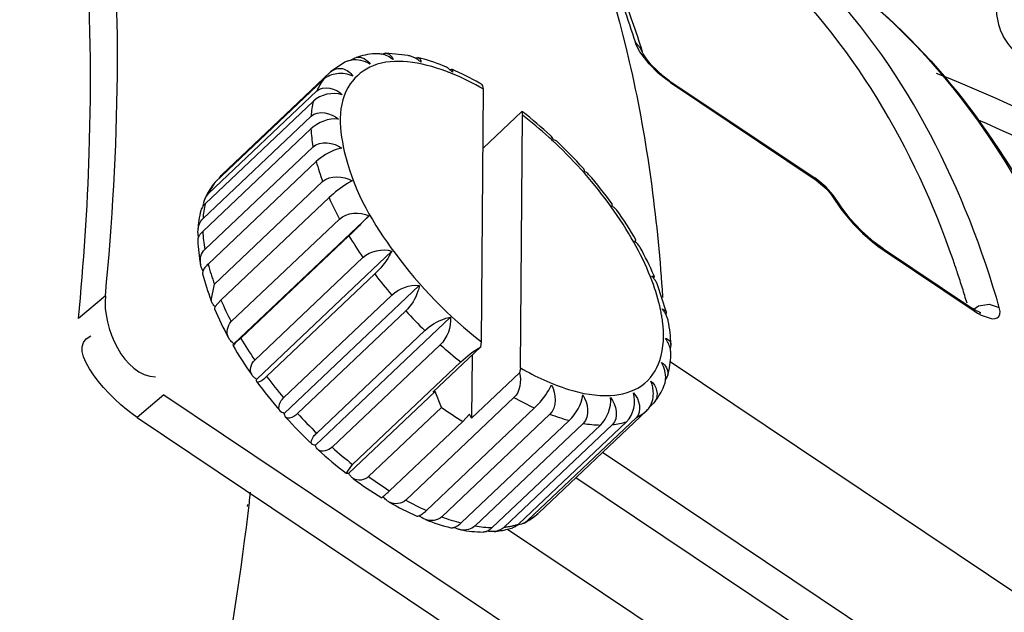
# Paper-space layout 'Sheet' of a CAD drawing. Header units: inches. Extents: x 0.2 to 10.8, y 0.2 to 8.3.
# Tile 133 of 256: x 5.666 to 5.7595, y 2.255 to 2.3113. Entities that reach past the tile are written whole.
import ezdxf

# ---------------------------------------------------------------- set-up
doc = ezdxf.new("R2010")
doc.units = ezdxf.units.IN
doc.header["$MEASUREMENT"] = 0
doc.layers.get('0').update_dxf_attribs({"lineweight": 5})

psp = doc.layouts.new('Sheet')

# ---------------------------------------------------------------- linework, layer by layer
at = {"color": 0, "linetype": 'ByBlock', "lineweight": -3}
for p, q in [((5.724560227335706, 2.308894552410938), (5.724479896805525, 2.309110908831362)), ((5.72497570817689, 2.308600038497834), (5.724480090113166, 2.309111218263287)), ((5.702898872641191, 2.307892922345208), (5.700773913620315, 2.308102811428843)), ((5.724903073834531, 2.308252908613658), (5.724560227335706, 2.308894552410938)), ((5.725778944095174, 2.307109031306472), (5.724903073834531, 2.308252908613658)), ((5.725134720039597, 2.308252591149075), (5.72497570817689, 2.308600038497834)), ((5.725193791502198, 2.308118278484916), (5.725134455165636, 2.308252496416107)), ((5.696878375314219, 2.307253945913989), (5.695534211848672, 2.306331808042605)), ((5.703531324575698, 2.30767789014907), (5.703817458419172, 2.307694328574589)), ((5.685227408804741, 2.296556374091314), (5.695498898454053, 2.306299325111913)), ((5.70683431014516, 2.306561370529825), (5.707047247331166, 2.306588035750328)), ((5.726657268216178, 2.306225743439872), (5.725778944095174, 2.307109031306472)), ((5.727213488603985, 2.305754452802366), (5.726657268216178, 2.306225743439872)), ((5.684594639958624, 2.295870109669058), (5.694866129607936, 2.305613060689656)), ((5.727812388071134, 2.305316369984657), (5.727213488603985, 2.305754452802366)), ((5.727670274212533, 2.305526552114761), (5.727812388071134, 2.305316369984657)), ((5.727670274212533, 2.305526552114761), (5.741502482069, 2.296257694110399)), ((5.727812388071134, 2.305316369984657), (5.741644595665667, 2.296047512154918)), ((5.683965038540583, 2.29478622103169), (5.694236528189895, 2.304529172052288)), ((5.709876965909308, 2.280690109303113), (5.710074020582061, 2.304689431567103)), ((5.710074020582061, 2.304689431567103), (5.710004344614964, 2.305024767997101)), ((5.683636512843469, 2.293817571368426), (5.693908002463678, 2.303560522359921)), ((5.713684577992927, 2.302558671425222), (5.710028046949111, 2.299090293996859)), ((5.713684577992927, 2.302558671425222), (5.713754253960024, 2.302223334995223)), ((5.713755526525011, 2.302540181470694), (5.713684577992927, 2.302558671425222)), ((5.683414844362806, 2.292391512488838), (5.693686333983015, 2.302134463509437)), ((5.713557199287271, 2.278224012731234), (5.713754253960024, 2.302223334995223)), ((5.683404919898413, 2.291182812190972), (5.693676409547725, 2.300925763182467)), ((5.683600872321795, 2.289476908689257), (5.693872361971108, 2.299219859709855)), ((5.683909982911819, 2.288080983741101), (5.694181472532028, 2.297823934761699)), ((5.684514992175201, 2.286169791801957), (5.694786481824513, 2.295912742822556)), ((5.741503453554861, 2.296257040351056), (5.741644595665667, 2.296047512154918)), ((5.741644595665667, 2.296047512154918), (5.742640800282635, 2.295193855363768)), ((5.684594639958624, 2.295870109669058), (5.684428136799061, 2.29568454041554)), ((5.742640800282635, 2.295193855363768), (5.743062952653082, 2.294688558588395)), ((5.685129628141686, 2.284647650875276), (5.695401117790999, 2.294390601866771)), ((5.743062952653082, 2.294688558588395), (5.743246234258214, 2.294414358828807)), ((5.743246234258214, 2.294414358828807), (5.743972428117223, 2.293340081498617)), ((5.743699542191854, 2.294004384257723), (5.743246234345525, 2.294414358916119)), ((5.743972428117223, 2.293340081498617), (5.744361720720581, 2.292838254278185)), ((5.68611725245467, 2.282614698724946), (5.696388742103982, 2.292357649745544)), ((5.699189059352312, 2.292670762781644), (5.686369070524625, 2.28051045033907)), ((5.744361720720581, 2.292838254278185), (5.745166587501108, 2.291907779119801)), ((5.745166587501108, 2.291907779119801), (5.745590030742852, 2.291464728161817)), ((5.687010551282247, 2.281032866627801), (5.69728204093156, 2.2907758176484)), ((5.747510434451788, 2.289778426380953), (5.748088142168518, 2.289368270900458)), ((5.747941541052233, 2.289594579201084), (5.748088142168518, 2.289368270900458)), ((5.747941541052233, 2.289594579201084), (5.756494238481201, 2.283863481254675)), ((5.748088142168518, 2.289368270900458), (5.756640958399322, 2.28363709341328)), ((5.688337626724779, 2.278967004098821), (5.698609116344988, 2.288709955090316)), ((5.701344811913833, 2.289314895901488), (5.688524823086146, 2.277154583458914)), ((5.683422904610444, 2.287435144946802), (5.683393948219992, 2.287164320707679)), ((5.689470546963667, 2.277394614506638), (5.69974203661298, 2.287137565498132)), ((5.726274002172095, 2.286910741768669), (5.72621077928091, 2.28671699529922)), ((5.684196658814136, 2.284622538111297), (5.684514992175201, 2.286169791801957)), ((5.703957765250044, 2.286052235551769), (5.691137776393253, 2.273891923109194)), ((5.727401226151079, 2.283572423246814), (5.726594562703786, 2.286112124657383)), ((5.674156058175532, 2.285063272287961), (5.671606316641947, 2.28291632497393)), ((5.691079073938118, 2.275386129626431), (5.701350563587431, 2.285129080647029)), ((5.685129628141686, 2.284647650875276), (5.684596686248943, 2.284053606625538)), ((5.727009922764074, 2.283817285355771), (5.727387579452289, 2.283613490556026)), ((5.756749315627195, 2.283702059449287), (5.756490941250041, 2.283865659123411)), ((5.756494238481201, 2.283863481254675), (5.756640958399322, 2.28363709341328)), ((5.756608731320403, 2.283791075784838), (5.757051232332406, 2.284111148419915)), ((5.757051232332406, 2.284111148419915), (5.758082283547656, 2.284274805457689)), ((5.758082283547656, 2.284274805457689), (5.759028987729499, 2.283954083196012)), ((5.692402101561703, 2.273891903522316), (5.702673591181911, 2.283634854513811)), ((5.706913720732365, 2.283025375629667), (5.694093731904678, 2.270865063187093)), ((5.756640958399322, 2.28363709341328), (5.756975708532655, 2.283424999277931)), ((5.756975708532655, 2.283424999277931), (5.757321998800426, 2.283233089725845)), ((5.757321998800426, 2.283233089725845), (5.75835593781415, 2.282889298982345)), ((5.6942217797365, 2.272028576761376), (5.704493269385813, 2.281771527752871)), ((5.695677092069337, 2.270677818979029), (5.705948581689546, 2.280420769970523)), ((5.709800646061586, 2.280216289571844), (5.705251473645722, 2.275901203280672)), ((5.709800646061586, 2.280216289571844), (5.709876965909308, 2.280690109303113)), ((5.708981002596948, 2.27943882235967), (5.708931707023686, 2.273435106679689)), ((5.697628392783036, 2.269041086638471), (5.707899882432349, 2.278784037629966)), ((5.713557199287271, 2.278224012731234), (5.713480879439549, 2.277750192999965)), ((5.727774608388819, 2.278816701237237), (5.761077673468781, 2.256500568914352)), ((5.713480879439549, 2.277750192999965), (5.708931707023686, 2.273435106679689)), ((5.679724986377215, 2.275645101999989), (5.67717586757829, 2.273498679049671)), ((5.679724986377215, 2.275645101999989), (5.759463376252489, 2.222213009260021)), ((5.705471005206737, 2.275991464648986), (5.697263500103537, 2.268206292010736)), ((5.702676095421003, 2.26565865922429), (5.712947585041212, 2.275401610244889)), ((5.705471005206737, 2.275991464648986), (5.705251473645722, 2.275901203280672)), ((5.706085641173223, 2.274469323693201), (5.705471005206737, 2.275991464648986)), ((5.699152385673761, 2.267892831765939), (5.706085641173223, 2.274469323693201)), ((5.704632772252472, 2.264676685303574), (5.714904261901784, 2.274419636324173)), ((5.725836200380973, 2.274522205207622), (5.726197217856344, 2.274864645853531)), ((5.726363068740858, 2.275049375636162), (5.726197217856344, 2.274864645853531)), ((5.67717586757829, 2.273498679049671), (5.756914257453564, 2.220066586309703)), ((5.706094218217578, 2.264072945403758), (5.71636570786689, 2.273815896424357)), ((5.708716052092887, 2.273816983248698), (5.70808328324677, 2.273130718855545)), ((5.708931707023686, 2.273435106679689), (5.708716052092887, 2.273816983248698)), ((5.714282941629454, 2.263741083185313), (5.724554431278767, 2.273484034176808)), ((5.715292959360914, 2.26443543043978), (5.725564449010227, 2.274178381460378)), ((5.701150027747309, 2.266554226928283), (5.70808328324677, 2.273130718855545)), ((5.707924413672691, 2.263490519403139), (5.718195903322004, 2.273233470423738)), ((5.709257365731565, 2.263204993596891), (5.719528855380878, 2.272947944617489)), ((5.710881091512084, 2.263047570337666), (5.721152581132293, 2.272790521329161)), ((5.712027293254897, 2.263092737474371), (5.722298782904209, 2.272835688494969)), ((5.713373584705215, 2.263367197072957), (5.723645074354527, 2.273110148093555)), ((5.721371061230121, 2.270200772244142), (5.750338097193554, 2.250790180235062)), ((5.697033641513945, 2.26819237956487), (5.697628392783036, 2.269041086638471)), ((5.718837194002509, 2.267797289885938), (5.747771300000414, 2.248408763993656)), ((5.700395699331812, 2.265885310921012), (5.700546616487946, 2.266000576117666)), ((5.687651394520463, 2.26506469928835), (5.687681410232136, 2.265245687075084)), ((5.687806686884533, 2.265194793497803), (5.687827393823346, 2.265368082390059)), ((5.712335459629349, 2.262914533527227), (5.749587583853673, 2.237952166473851))]:
    psp.add_line(p, q, dxfattribs=at)
for points in [[(5.727668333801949, 2.305527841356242), (5.727131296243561, 2.305925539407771), (5.726533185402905, 2.306452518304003), (5.72598740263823, 2.307019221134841), (5.725533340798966, 2.307580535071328), (5.725228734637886, 2.308051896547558), (5.725193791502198, 2.308118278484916)], [(5.743699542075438, 2.294004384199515), (5.743265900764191, 2.294624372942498), (5.742588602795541, 2.2953713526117), (5.741808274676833, 2.296040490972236), (5.741503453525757, 2.296257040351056)], [(5.747938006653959, 2.289596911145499), (5.747149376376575, 2.290175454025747), (5.74595675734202, 2.291230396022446), (5.744880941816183, 2.292385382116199), (5.744006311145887, 2.293528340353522), (5.743702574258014, 2.293999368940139)], [(5.745590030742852, 2.291464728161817), (5.746035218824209, 2.291028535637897), (5.746501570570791, 2.290601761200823), (5.74698749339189, 2.290188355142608), (5.747510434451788, 2.289778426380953)], [(5.75835593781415, 2.282889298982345), (5.758628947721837, 2.282897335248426), (5.758842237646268, 2.282972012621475), (5.758992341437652, 2.283109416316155), (5.759079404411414, 2.28331079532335), (5.759097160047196, 2.283586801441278), (5.759028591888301, 2.283954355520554)], [(5.757163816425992, 2.283444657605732), (5.757283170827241, 2.283442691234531), (5.75721009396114, 2.283471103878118), (5.756749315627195, 2.283702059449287)]]:
    psp.add_lwpolyline(points, dxfattribs=at)
for centre, radius, start, end in [((5.682709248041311, 2.131323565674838), 0.1884980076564, 56.26586192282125, 68.07813180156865), ((5.688116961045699, 2.269264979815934), 0.04200686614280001, 47.61617520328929, 52.38571602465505), ((5.689486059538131, 2.270585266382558), 0.03987370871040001, 47.80255861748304, 52.50974630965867), ((5.683612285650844, 2.133023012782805), 0.1840230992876, 56.3696250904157, 66.5330067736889), ((5.688217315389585, 2.269145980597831), 0.04179218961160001, 47.17834532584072, 47.83932891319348), ((5.688014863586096, 2.268927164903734), 0.04209029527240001, 46.75951885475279, 47.17867217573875), ((5.686255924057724, 2.267212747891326), 0.04477744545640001, 42.02409116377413, 46.61500107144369), ((5.687425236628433, 2.268202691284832), 0.04324555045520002, 36.35299639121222, 41.04100916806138), ((5.723557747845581, 2.306812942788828), 0.03077515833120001, 203.8064517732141, 208.0152490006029), ((5.691816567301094, 2.271329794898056), 0.03785385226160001, 30.19511531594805, 35.27050144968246), ((5.731135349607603, 2.311063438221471), 0.03946687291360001, 210.9334261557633, 214.498591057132), ((5.735993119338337, 2.314521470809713), 0.04543147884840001, 217.0672357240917, 220.3128562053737), ((5.701548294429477, 2.27645652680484), 0.02684341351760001, 22.91784127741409, 23.15678746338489), ((5.713286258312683, 2.297069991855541), 0.0307751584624, 203.8064517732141, 208.0152490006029), ((5.737274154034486, 2.315604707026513), 0.04710913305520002, 222.7369795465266, 225.9050197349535), ((5.714374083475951, 2.281038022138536), 0.012786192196, 7.246581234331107, 7.877134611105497), ((5.720863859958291, 2.301320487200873), 0.03946687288, 210.9334261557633, 214.498591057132), ((5.718976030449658, 2.299405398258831), 0.03785470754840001, 210.1950641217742, 215.270441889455), ((5.73522025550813, 2.313336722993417), 0.04404873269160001, 228.35377456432, 231.6670221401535), ((5.725721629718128, 2.304778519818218), 0.04543147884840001, 217.0672357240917, 220.3128562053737), ((5.723367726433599, 2.302532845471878), 0.04324690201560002, 216.3529886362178, 221.0408129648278), ((5.726460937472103, 2.299887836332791), 0.02796758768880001, 241.1067624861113, 245.5929335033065), ((5.727708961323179, 2.304578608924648), 0.03706935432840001, 234.3155594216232, 238.0329588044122), ((5.724534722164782, 2.303521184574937), 0.04477600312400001, 222.0243538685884, 226.6153985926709), ((5.727002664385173, 2.305861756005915), 0.04710913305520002, 222.7369795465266, 225.9050197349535), ((5.724948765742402, 2.303593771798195), 0.04404873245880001, 228.35377456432, 231.6670221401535), ((5.722669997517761, 2.301463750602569), 0.04199910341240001, 227.6155741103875, 232.3860266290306), ((5.720775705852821, 2.298002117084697), 0.0370693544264, 234.3155594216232, 238.0329588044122), ((5.718891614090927, 2.296403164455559), 0.03568262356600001, 233.5251680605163, 238.7823287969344), ((5.402786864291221, 2.29934240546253), 0.2870581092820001, 353.2029138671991, 353.4125413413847), ((5.398788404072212, 2.299820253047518), 0.2910850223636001, 352.9563276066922, 353.1683142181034), ((5.716189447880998, 2.290144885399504), 0.0279675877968, 241.1067624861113, 245.5929335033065), ((5.39529965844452, 2.300251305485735), 0.2946002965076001, 352.7459506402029, 352.9563296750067), ((5.712104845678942, 2.268009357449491), 0.004789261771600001, 310.1019409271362, 311.1521242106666)]:
    psp.add_arc(centre, radius, start, end, dxfattribs=at)
for points, knots in [([(5.696385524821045, 2.351881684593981), (5.69977017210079, 2.3496136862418), (5.713406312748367, 2.338041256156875), (5.720843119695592, 2.320604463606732), (5.723901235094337, 2.307305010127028)], [0, 0, 0, 0, 0.2299145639, 1, 1, 1, 1]), ([(5.671606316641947, 2.28291632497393), (5.672109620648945, 2.288132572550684), (5.67336785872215, 2.306960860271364), (5.672294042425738, 2.32610720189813), (5.669235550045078, 2.339408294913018)], [0, 0, 0, 0, 0.2774399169, 1, 1, 1, 1]), ([(5.720818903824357, 2.319337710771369), (5.721650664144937, 2.317574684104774), (5.72321242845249, 2.313923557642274), (5.724525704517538, 2.310176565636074), (5.725134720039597, 2.308252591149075)], [0, 0, 0, 0, 0.4913443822, 1, 1, 1, 1]), ([(5.722064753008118, 2.315833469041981), (5.722506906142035, 2.31474230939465), (5.723355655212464, 2.312516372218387), (5.724116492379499, 2.3102589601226), (5.724479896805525, 2.309110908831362)], [0, 0, 0, 0, 0.4943618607, 1, 1, 1, 1]), ([(5.742474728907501, 2.316182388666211), (5.7507391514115, 2.310644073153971), (5.786033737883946, 2.265663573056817), (5.773053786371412, 2.203128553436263), (5.761764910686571, 2.160061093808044)], [0, 0, 0, 0, 0.1826395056, 1, 1, 1, 1]), ([(5.742474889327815, 2.316182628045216), (5.750920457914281, 2.310523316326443), (5.786501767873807, 2.265541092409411), (5.773915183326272, 2.202779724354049), (5.762731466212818, 2.159727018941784)], [0, 0, 0, 0, 0.1860341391, 1, 1, 1, 1]), ([(5.759431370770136, 2.315221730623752), (5.758636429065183, 2.313760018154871), (5.758399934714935, 2.309804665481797), (5.761292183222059, 2.307331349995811), (5.762861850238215, 2.306604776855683)], [0, 0, 0, 0, 0.4903081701, 1, 1, 1, 1]), ([(5.700391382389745, 2.308016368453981), (5.700283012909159, 2.308036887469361), (5.700063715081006, 2.308061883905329), (5.699843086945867, 2.308055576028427), (5.69973409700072, 2.308044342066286)], [0, 0, 0, 0, 0.5016546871, 1, 1, 1, 1]), ([(5.700391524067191, 2.308016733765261), (5.700454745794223, 2.308044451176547), (5.700579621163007, 2.308087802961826), (5.700711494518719, 2.308103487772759), (5.700773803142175, 2.308102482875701)], [0, 0, 0, 0, 0.5255582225, 1, 1, 1, 1]), ([(5.700773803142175, 2.308102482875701), (5.700930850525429, 2.308099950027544), (5.701265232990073, 2.307963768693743), (5.701436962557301, 2.30766198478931), (5.701494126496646, 2.307499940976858)], [0, 0, 0, 0, 0.4775565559, 1, 1, 1, 1]), ([(5.675297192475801, 2.306005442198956), (5.675299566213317, 2.306281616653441), (5.675303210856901, 2.306832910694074), (5.675304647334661, 2.307384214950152), (5.675304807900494, 2.30765933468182)], [0, 0, 0, 0, 0.5009657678, 1, 1, 1, 1]), ([(5.702837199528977, 2.307279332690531), (5.70174838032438, 2.307380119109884), (5.699629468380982, 2.307298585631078), (5.695999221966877, 2.304399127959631), (5.696725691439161, 2.296716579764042), (5.701559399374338, 2.288542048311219), (5.706763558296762, 2.283074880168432), (5.709876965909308, 2.280690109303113)], [0, 0, 0, 0, 0.0935966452, 0.1729439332, 0.3687329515, 0.6643116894, 1, 1, 1, 1]), ([(5.697524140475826, 2.307441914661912), (5.697411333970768, 2.307424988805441), (5.697191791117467, 2.307376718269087), (5.696981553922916, 2.307296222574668), (5.696882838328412, 2.307247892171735)], [0, 0, 0, 0, 0.5092808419, 1, 1, 1, 1]), ([(5.697519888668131, 2.307456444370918), (5.697587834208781, 2.307511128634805), (5.697728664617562, 2.307606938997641), (5.697884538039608, 2.307676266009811), (5.697962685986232, 2.307701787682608)], [0, 0, 0, 0, 0.5147794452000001, 1, 1, 1, 1]), ([(5.703530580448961, 2.307676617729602), (5.703431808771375, 2.307727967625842), (5.703226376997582, 2.307816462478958), (5.703008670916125, 2.307868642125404), (5.702898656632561, 2.307885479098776)], [0, 0, 0, 0, 0.5000607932, 1, 1, 1, 1]), ([(5.704131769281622, 2.307244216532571), (5.704041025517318, 2.307328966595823), (5.70385043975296, 2.307487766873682), (5.703639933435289, 2.30761976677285), (5.703530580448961, 2.307676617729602)], [0, 0, 0, 0, 0.5018533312, 1, 1, 1, 1]), ([(5.703817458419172, 2.307694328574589), (5.703902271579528, 2.307672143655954), (5.704070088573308, 2.307543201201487), (5.70411952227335, 2.307347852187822), (5.704131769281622, 2.307244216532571)], [0, 0, 0, 0, 0.456541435, 1, 1, 1, 1]), ([(5.69553423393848, 2.306331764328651), (5.695827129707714, 2.306591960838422), (5.696743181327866, 2.306853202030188), (5.697429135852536, 2.306260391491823), (5.697666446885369, 2.305926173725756)], [0, 0, 0, 0, 0.4886975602, 1, 1, 1, 1]), ([(5.706835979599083, 2.306564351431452), (5.706746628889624, 2.306640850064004), (5.706558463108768, 2.306779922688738), (5.706348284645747, 2.306884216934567), (5.706240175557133, 2.306924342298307)], [0, 0, 0, 0, 0.5049572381, 1, 1, 1, 1]), ([(5.707033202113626, 2.306183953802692), (5.706944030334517, 2.306220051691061), (5.706766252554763, 2.306290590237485), (5.706587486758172, 2.306358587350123), (5.70649839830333, 2.306391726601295)], [0, 0, 0, 0, 0.5030031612, 1, 1, 1, 1]), ([(5.707104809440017, 2.306298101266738), (5.707062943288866, 2.306345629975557), (5.706976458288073, 2.306437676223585), (5.706883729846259, 2.306523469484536), (5.706835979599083, 2.306564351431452)], [0, 0, 0, 0, 0.5018941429, 1, 1, 1, 1]), ([(5.707047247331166, 2.306588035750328), (5.707084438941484, 2.306571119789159), (5.707141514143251, 2.306463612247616), (5.707118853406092, 2.306359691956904), (5.707104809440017, 2.306298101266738)], [0, 0, 0, 0, 0.3927530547, 1, 1, 1, 1]), ([(5.710004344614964, 2.305024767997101), (5.709954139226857, 2.305071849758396), (5.709849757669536, 2.30516012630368), (5.70973582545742, 2.305235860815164), (5.709677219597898, 2.305269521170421)], [0, 0, 0, 0, 0.5045571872, 1, 1, 1, 1]), ([(5.716698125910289, 2.299869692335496), (5.716668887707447, 2.299952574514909), (5.716599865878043, 2.300107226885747), (5.716494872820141, 2.300242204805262), (5.71643543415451, 2.300296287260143)], [0, 0, 0, 0, 0.5223695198, 1, 1, 1, 1]), ([(5.717011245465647, 2.299753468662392), (5.71697406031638, 2.299788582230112), (5.716871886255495, 2.299844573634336), (5.716759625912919, 2.299864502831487), (5.716698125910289, 2.299869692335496)], [0, 0, 0, 0, 0.4531525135, 1, 1, 1, 1]), ([(5.69660192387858, 2.299077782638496), (5.696420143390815, 2.299052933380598), (5.695531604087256, 2.298820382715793), (5.694712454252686, 2.298327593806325), (5.694181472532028, 2.297823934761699)], [0, 0, 0, 0, 0.2004430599, 1, 1, 1, 1]), ([(5.719654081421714, 2.296842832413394), (5.71964609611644, 2.296910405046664), (5.719621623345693, 2.297034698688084), (5.7195605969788, 2.297149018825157), (5.71952161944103, 2.297191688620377)], [0, 0, 0, 0, 0.5407295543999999, 1, 1, 1, 1]), ([(5.72003892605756, 2.29659550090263), (5.719990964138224, 2.296651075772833), (5.719870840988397, 2.296751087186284), (5.719730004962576, 2.296816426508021), (5.719654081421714, 2.296842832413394)], [0, 0, 0, 0, 0.4773227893, 1, 1, 1, 1]), ([(5.684956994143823, 2.296211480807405), (5.684995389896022, 2.296275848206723), (5.685077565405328, 2.296397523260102), (5.685175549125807, 2.296507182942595), (5.685227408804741, 2.296556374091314)], [0, 0, 0, 0, 0.5118511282, 1, 1, 1, 1]), ([(5.697584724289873, 2.295973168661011), (5.697430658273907, 2.295898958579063), (5.696647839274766, 2.295451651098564), (5.695930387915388, 2.294892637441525), (5.695401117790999, 2.294390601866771)], [0, 0, 0, 0, 0.1899015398, 1, 1, 1, 1]), ([(5.684451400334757, 2.295670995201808), (5.684357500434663, 2.29553347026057), (5.684181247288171, 2.295245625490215), (5.684033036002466, 2.294942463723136), (5.683965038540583, 2.29478622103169)], [0, 0, 0, 0, 0.4942513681, 1, 1, 1, 1]), ([(5.684594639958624, 2.295870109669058), (5.684569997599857, 2.295837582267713), (5.684521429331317, 2.295771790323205), (5.684474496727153, 2.295704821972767), (5.684451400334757, 2.295670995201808)], [0, 0, 0, 0, 0.4990715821, 1, 1, 1, 1]), ([(5.683491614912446, 2.293857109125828), (5.683505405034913, 2.293923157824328), (5.683538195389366, 2.294052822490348), (5.683582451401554, 2.294179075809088), (5.683607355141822, 2.294240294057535)], [0, 0, 0, 0, 0.5051777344, 1, 1, 1, 1]), ([(5.683607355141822, 2.294240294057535), (5.683649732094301, 2.294344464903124), (5.683749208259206, 2.294540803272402), (5.683887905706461, 2.294713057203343), (5.683965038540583, 2.29478622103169)], [0, 0, 0, 0, 0.514050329, 1, 1, 1, 1]), ([(5.683444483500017, 2.293602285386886), (5.683394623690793, 2.293535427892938), (5.683308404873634, 2.293398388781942), (5.683248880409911, 2.293247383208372), (5.683228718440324, 2.293172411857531)], [0, 0, 0, 0, 0.5179059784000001, 1, 1, 1, 1]), ([(5.683636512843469, 2.293817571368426), (5.68360101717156, 2.293783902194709), (5.683533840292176, 2.29371479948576), (5.683472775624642, 2.293640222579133), (5.683444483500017, 2.293602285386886)], [0, 0, 0, 0, 0.5083051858, 1, 1, 1, 1]), ([(5.683452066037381, 2.293600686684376), (5.683455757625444, 2.293637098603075), (5.683464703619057, 2.293709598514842), (5.683476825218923, 2.293781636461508), (5.683483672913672, 2.29381741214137)], [0, 0, 0, 0, 0.5011875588, 1, 1, 1, 1]), ([(5.722267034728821, 2.293580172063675), (5.722278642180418, 2.293631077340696), (5.722294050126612, 2.293717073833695), (5.722278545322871, 2.293810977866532), (5.722256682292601, 2.293839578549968)], [0, 0, 0, 0, 0.5918923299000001, 1, 1, 1, 1]), ([(5.722717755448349, 2.293186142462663), (5.722661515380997, 2.293266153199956), (5.722523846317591, 2.29341543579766), (5.72235713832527, 2.293530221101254), (5.722267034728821, 2.293580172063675)], [0, 0, 0, 0, 0.4869935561, 1, 1, 1, 1]), ([(5.699189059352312, 2.292670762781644), (5.699073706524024, 2.29254845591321), (5.69845017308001, 2.291904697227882), (5.697810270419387, 2.291276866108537), (5.69728204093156, 2.2907758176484)], [0, 0, 0, 0, 0.1875980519, 1, 1, 1, 1]), ([(5.683007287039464, 2.290645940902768), (5.682982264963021, 2.290753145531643), (5.682948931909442, 2.290971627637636), (5.682948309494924, 2.291192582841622), (5.682956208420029, 2.291302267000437)], [0, 0, 0, 0, 0.5002677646, 1, 1, 1, 1]), ([(5.683007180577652, 2.290645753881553), (5.68298170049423, 2.29058784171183), (5.682942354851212, 2.290473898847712), (5.68293093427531, 2.290353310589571), (5.682933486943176, 2.290297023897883)], [0, 0, 0, 0, 0.5289478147, 1, 1, 1, 1]), ([(5.683404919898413, 2.291182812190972), (5.683318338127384, 2.291100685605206), (5.683167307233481, 2.290934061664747), (5.683049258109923, 2.29074138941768), (5.683007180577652, 2.290645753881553)], [0, 0, 0, 0, 0.5331819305, 1, 1, 1, 1]), ([(5.724422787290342, 2.290224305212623), (5.724452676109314, 2.290257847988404), (5.724472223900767, 2.290299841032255), (5.724547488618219, 2.290357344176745), (5.724536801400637, 2.290370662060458)], [0, 0, 0, 0, 0.7245978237, 1, 1, 1, 1]), ([(5.724936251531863, 2.289651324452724), (5.72487504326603, 2.289762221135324), (5.724721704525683, 2.289972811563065), (5.724528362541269, 2.290146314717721), (5.724422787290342, 2.290224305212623)], [0, 0, 0, 0, 0.4911002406, 1, 1, 1, 1]), ([(5.701344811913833, 2.289314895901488), (5.701276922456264, 2.289154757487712), (5.70085022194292, 2.28835575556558), (5.70027172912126, 2.287640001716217), (5.69974203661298, 2.287137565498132)], [0, 0, 0, 0, 0.1924026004, 1, 1, 1, 1]), ([(5.683415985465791, 2.287432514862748), (5.68336317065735, 2.287530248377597), (5.683271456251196, 2.287733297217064), (5.68321598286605, 2.287949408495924), (5.683198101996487, 2.28805863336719)], [0, 0, 0, 0, 0.5009296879, 1, 1, 1, 1]), ([(5.683909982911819, 2.288080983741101), (5.683799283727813, 2.287975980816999), (5.683614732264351, 2.287776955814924), (5.683465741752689, 2.287545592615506), (5.683422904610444, 2.287435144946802)], [0, 0, 0, 0, 0.562930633, 1, 1, 1, 1]), ([(5.755071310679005, 2.287215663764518), (5.755005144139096, 2.287415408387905), (5.754871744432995, 2.287813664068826), (5.754735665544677, 2.288211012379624), (5.754667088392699, 2.288409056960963)], [0, 0, 0, 0, 0.5009961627, 1, 1, 1, 1]), ([(5.726068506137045, 2.286462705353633), (5.726043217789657, 2.286530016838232), (5.725991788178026, 2.286664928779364), (5.725939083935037, 2.286799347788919), (5.725912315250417, 2.28686669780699)], [0, 0, 0, 0, 0.4980272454, 1, 1, 1, 1]), ([(5.726027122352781, 2.286921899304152), (5.726081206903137, 2.286938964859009), (5.72615822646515, 2.286971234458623), (5.726264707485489, 2.286939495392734), (5.726274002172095, 2.286910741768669)], [0, 0, 0, 0, 0.6523868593, 1, 1, 1, 1]), ([(5.726219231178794, 2.286722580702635), (5.726189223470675, 2.28675763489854), (5.726127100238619, 2.28682600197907), (5.726061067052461, 2.28689060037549), (5.726027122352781, 2.286921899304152)], [0, 0, 0, 0, 0.4998470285, 1, 1, 1, 1]), ([(5.726590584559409, 2.286111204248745), (5.726547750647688, 2.286221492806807), (5.726439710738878, 2.286436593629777), (5.72629789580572, 2.286630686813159), (5.726219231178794, 2.286722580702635)], [0, 0, 0, 0, 0.4944607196, 1, 1, 1, 1]), ([(5.755967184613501, 2.284363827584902), (5.755824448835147, 2.284843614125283), (5.755533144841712, 2.285796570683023), (5.755227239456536, 2.286744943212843), (5.755071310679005, 2.287215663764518)], [0, 0, 0, 0, 0.5023552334, 1, 1, 1, 1]), ([(5.703957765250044, 2.286052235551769), (5.703937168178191, 2.285864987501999), (5.703720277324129, 2.284966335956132), (5.703205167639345, 2.284139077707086), (5.702673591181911, 2.283634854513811)], [0, 0, 0, 0, 0.2045238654, 1, 1, 1, 1]), ([(5.726974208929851, 2.286189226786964), (5.726989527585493, 2.285977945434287), (5.727019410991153, 2.28555462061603), (5.727047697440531, 2.285131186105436), (5.727061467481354, 2.284919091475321)], [0, 0, 0, 0, 0.4991691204, 1, 1, 1, 1]), ([(5.759028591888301, 2.283954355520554), (5.758982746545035, 2.284113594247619), (5.758890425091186, 2.284431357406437), (5.758796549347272, 2.284748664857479), (5.758749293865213, 2.284906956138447)], [0, 0, 0, 0, 0.5007742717, 1, 1, 1, 1]), ([(5.684570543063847, 2.284010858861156), (5.684490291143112, 2.284101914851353), (5.684344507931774, 2.284294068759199), (5.684236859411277, 2.284510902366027), (5.684196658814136, 2.284622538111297)], [0, 0, 0, 0, 0.5056666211, 1, 1, 1, 1]), ([(5.684569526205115, 2.284009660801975), (5.684549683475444, 2.283975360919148), (5.684520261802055, 2.283919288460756), (5.684513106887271, 2.283850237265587), (5.684522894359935, 2.283828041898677)], [0, 0, 0, 0, 0.6202845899, 1, 1, 1, 1]), ([(5.727039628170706, 2.282790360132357), (5.727017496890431, 2.282950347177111), (5.72696654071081, 2.283273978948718), (5.726904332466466, 2.283595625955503), (5.726870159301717, 2.283758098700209)], [0, 0, 0, 0, 0.4931043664, 1, 1, 1, 1]), ([(5.727369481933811, 2.283299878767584), (5.727320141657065, 2.283392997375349), (5.727210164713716, 2.283573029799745), (5.727079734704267, 2.28373883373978), (5.727009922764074, 2.283817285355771)], [0, 0, 0, 0, 0.5008717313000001, 1, 1, 1, 1]), ([(5.704493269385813, 2.281771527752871), (5.705020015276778, 2.282271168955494), (5.705840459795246, 2.282756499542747), (5.7067263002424, 2.282999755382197), (5.706913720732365, 2.283025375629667)], [0, 0, 0, 0, 0.7933049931, 1, 1, 1, 1]), ([(5.727398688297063, 2.283570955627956), (5.727406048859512, 2.283529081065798), (5.727402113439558, 2.283432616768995), (5.727373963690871, 2.283341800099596), (5.727354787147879, 2.283293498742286)], [0, 0, 0, 0, 0.4499799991, 1, 1, 1, 1]), ([(5.727596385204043, 2.282675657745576), (5.727574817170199, 2.282783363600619), (5.727513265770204, 2.282997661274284), (5.727421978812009, 2.283200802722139), (5.727369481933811, 2.283299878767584)], [0, 0, 0, 0, 0.4948624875, 1, 1, 1, 1]), ([(5.686369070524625, 2.28051045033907), (5.686262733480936, 2.28058900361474), (5.686067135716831, 2.280760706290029), (5.685911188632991, 2.280970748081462), (5.685850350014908, 2.281081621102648)], [0, 0, 0, 0, 0.5110893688, 1, 1, 1, 1]), ([(5.687010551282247, 2.281032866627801), (5.686829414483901, 2.280861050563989), (5.686627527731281, 2.280802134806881), (5.686307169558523, 2.280300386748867), (5.686261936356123, 2.280370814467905)], [0, 0, 0, 0, 0.7489162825, 1, 1, 1, 1]), ([(5.727779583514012, 2.28008816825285), (5.727735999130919, 2.280260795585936), (5.72761372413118, 2.280596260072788), (5.727432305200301, 2.280903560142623), (5.727328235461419, 2.281046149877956)], [0, 0, 0, 0, 0.5021374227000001, 1, 1, 1, 1]), ([(5.727328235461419, 2.281046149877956), (5.727468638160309, 2.28099731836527), (5.727741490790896, 2.280866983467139), (5.727849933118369, 2.280569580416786), (5.727848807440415, 2.280434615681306)], [0, 0, 0, 0, 0.5241213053, 1, 1, 1, 1]), ([(5.686261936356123, 2.280370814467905), (5.686253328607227, 2.280384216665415), (5.686319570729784, 2.280437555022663), (5.686340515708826, 2.280478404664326), (5.686369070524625, 2.28051045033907)], [0, 0, 0, 0, 0.2706579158, 1, 1, 1, 1]), ([(5.727848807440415, 2.280434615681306), (5.727848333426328, 2.280377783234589), (5.72783291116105, 2.280258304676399), (5.727795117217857, 2.280144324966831), (5.727770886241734, 2.280086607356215)], [0, 0, 0, 0, 0.475872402, 1, 1, 1, 1]), ([(5.727849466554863, 2.279430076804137), (5.72785507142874, 2.279539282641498), (5.727847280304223, 2.279761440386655), (5.727806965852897, 2.279979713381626), (5.727779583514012, 2.28008816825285)], [0, 0, 0, 0, 0.4943297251, 1, 1, 1, 1]), ([(5.713557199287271, 2.278224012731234), (5.715007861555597, 2.277390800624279), (5.717759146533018, 2.276105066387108), (5.721797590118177, 2.27532104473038), (5.725253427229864, 2.276189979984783), (5.7265015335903, 2.278007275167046), (5.726808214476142, 2.278934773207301)], [0, 0, 0, 0, 0.3324081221, 0.5984495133, 0.8058935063, 1, 1, 1, 1]), ([(5.688524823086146, 2.277154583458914), (5.688433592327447, 2.277205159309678), (5.688264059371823, 2.27731702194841), (5.688122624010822, 2.277465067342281), (5.68806695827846, 2.277545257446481)], [0, 0, 0, 0, 0.5165765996, 1, 1, 1, 1]), ([(5.689470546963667, 2.277394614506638), (5.689282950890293, 2.277216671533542), (5.689079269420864, 2.276986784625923), (5.688603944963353, 2.276817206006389), (5.688540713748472, 2.276901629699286)], [0, 0, 0, 0, 0.7102602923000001, 1, 1, 1, 1]), ([(5.727547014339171, 2.277561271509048), (5.727527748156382, 2.277486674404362), (5.727472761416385, 2.277336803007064), (5.727391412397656, 2.277199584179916), (5.72734400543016, 2.277133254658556)], [0, 0, 0, 0, 0.4858602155, 1, 1, 1, 1]), ([(5.688540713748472, 2.276901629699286), (5.688519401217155, 2.276930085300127), (5.688499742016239, 2.277019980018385), (5.688513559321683, 2.277105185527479), (5.688524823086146, 2.277154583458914)], [0, 0, 0, 0, 0.4123507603, 1, 1, 1, 1]), ([(5.714904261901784, 2.274419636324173), (5.715429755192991, 2.274918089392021), (5.716003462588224, 2.27563607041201), (5.71643691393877, 2.276431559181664), (5.716507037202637, 2.276596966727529)], [0, 0, 0, 0, 0.8012524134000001, 1, 1, 1, 1]), ([(5.726178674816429, 2.275990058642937), (5.726167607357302, 2.276162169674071), (5.726117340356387, 2.276496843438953), (5.726011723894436, 2.276818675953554), (5.725945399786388, 2.276968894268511)], [0, 0, 0, 0, 0.5122641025, 1, 1, 1, 1]), ([(5.727194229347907, 2.276487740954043), (5.727237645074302, 2.276588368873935), (5.727308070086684, 2.276799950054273), (5.727342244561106, 2.277020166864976), (5.727350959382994, 2.277132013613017)], [0, 0, 0, 0, 0.4941574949, 1, 1, 1, 1]), ([(5.725564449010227, 2.274178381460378), (5.725616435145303, 2.274227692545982), (5.725715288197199, 2.274336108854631), (5.725799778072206, 2.274455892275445), (5.725839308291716, 2.274519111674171)], [0, 0, 0, 0, 0.4900556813, 1, 1, 1, 1]), ([(5.691137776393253, 2.273891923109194), (5.691060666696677, 2.273918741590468), (5.690917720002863, 2.273981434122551), (5.690793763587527, 2.274079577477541), (5.690745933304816, 2.274135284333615)], [0, 0, 0, 0, 0.52649535, 1, 1, 1, 1]), ([(5.691275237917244, 2.273549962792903), (5.691236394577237, 2.273592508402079), (5.691172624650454, 2.27370290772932), (5.691145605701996, 2.273825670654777), (5.691137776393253, 2.273891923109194)], [0, 0, 0, 0, 0.4633888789, 1, 1, 1, 1]), ([(5.692402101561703, 2.273891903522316), (5.692293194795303, 2.273788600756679), (5.692014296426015, 2.273530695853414), (5.691449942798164, 2.273358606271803), (5.691275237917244, 2.273549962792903)], [0, 0, 0, 0, 0.3668133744, 1, 1, 1, 1]), ([(5.693775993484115, 2.270978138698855), (5.693596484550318, 2.271145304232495), (5.693867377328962, 2.271676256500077), (5.694114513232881, 2.271926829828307), (5.6942217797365, 2.272028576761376)], [0, 0, 0, 0, 0.6239322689, 1, 1, 1, 1]), ([(5.694093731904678, 2.270865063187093), (5.694031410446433, 2.270870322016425), (5.693918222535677, 2.270889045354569), (5.693813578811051, 2.270943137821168), (5.693775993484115, 2.270978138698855)], [0, 0, 0, 0, 0.5490959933, 1, 1, 1, 1]), ([(5.694361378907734, 2.270446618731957), (5.694301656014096, 2.270500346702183), (5.694194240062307, 2.270631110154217), (5.694122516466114, 2.270783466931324), (5.694093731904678, 2.270865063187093)], [0, 0, 0, 0, 0.4814490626, 1, 1, 1, 1]), ([(5.697263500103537, 2.268206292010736), (5.697216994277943, 2.268191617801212), (5.697144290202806, 2.268171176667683), (5.697056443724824, 2.268173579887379), (5.697033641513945, 2.26819237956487)], [0, 0, 0, 0, 0.6226601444, 1, 1, 1, 1]), ([(5.69768157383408, 2.267714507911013), (5.697596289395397, 2.267777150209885), (5.697437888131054, 2.267927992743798), (5.697316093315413, 2.268108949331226), (5.697263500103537, 2.268206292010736)], [0, 0, 0, 0, 0.488857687, 1, 1, 1, 1]), ([(5.701116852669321, 2.265470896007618), (5.701005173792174, 2.265534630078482), (5.700793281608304, 2.265690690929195), (5.700617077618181, 2.26588545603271), (5.700537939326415, 2.265991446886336)], [0, 0, 0, 0, 0.4929261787, 1, 1, 1, 1]), ([(5.700546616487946, 2.266000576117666), (5.700632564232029, 2.266074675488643), (5.700834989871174, 2.26625791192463), (5.701034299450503, 2.266444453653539), (5.701150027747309, 2.266554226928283)], [0, 0, 0, 0, 0.4156942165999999, 1, 1, 1, 1]), ([(5.703741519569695, 2.264143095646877), (5.703769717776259, 2.264131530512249), (5.703850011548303, 2.26413322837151), (5.703920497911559, 2.264160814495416), (5.703961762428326, 2.26417939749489)], [0, 0, 0, 0, 0.4024337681, 1, 1, 1, 1]), ([(5.704553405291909, 2.26381691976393), (5.704446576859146, 2.263859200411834), (5.70423803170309, 2.263963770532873), (5.704048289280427, 2.264099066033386), (5.70395803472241, 2.264173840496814)], [0, 0, 0, 0, 0.4950144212, 1, 1, 1, 1]), ([(5.703961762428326, 2.26417939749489), (5.704069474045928, 2.264227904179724), (5.704304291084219, 2.264383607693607), (5.704515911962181, 2.264565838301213), (5.704632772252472, 2.264676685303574)], [0, 0, 0, 0, 0.4231023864, 1, 1, 1, 1]), ([(5.714602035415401, 2.263921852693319), (5.714705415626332, 2.263985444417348), (5.714906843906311, 2.264119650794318), (5.715097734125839, 2.264268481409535), (5.715189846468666, 2.26434605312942)], [0, 0, 0, 0, 0.5019611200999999, 1, 1, 1, 1]), ([(5.70726713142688, 2.263071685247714), (5.707379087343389, 2.263106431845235), (5.707615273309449, 2.263226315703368), (5.70781982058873, 2.263391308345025), (5.707924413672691, 2.263490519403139)], [0, 0, 0, 0, 0.4484715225, 1, 1, 1, 1]), ([(5.712062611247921, 2.263096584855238), (5.712174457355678, 2.263109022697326), (5.712395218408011, 2.263138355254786), (5.71261443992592, 2.263177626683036), (5.71272230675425, 2.263199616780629)], [0, 0, 0, 0, 0.5055027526, 1, 1, 1, 1]), ([(5.71272230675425, 2.263199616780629), (5.712833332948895, 2.263222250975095), (5.713051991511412, 2.263272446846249), (5.713267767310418, 2.263333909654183), (5.713373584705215, 2.263367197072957)], [0, 0, 0, 0, 0.5053073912, 1, 1, 1, 1]), ([(5.712828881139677, 2.263046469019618), (5.712907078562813, 2.263069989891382), (5.713063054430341, 2.263134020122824), (5.713204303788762, 2.263226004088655), (5.713271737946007, 2.263279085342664)], [0, 0, 0, 0, 0.4875766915, 1, 1, 1, 1]), ([(5.713356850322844, 2.263295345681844), (5.713342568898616, 2.263292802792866), (5.713313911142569, 2.263288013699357), (5.713285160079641, 2.263283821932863), (5.713270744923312, 2.26328187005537)], [0, 0, 0, 0, 0.4993003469, 1, 1, 1, 1]), ([(5.713271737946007, 2.263279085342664), (5.713289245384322, 2.263292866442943), (5.713323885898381, 2.263321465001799), (5.713357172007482, 2.263351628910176), (5.713373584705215, 2.263367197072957)], [0, 0, 0, 0, 0.4962017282, 1, 1, 1, 1]), ([(5.713913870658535, 2.263482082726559), (5.713832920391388, 2.263440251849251), (5.713662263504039, 2.263367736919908), (5.713483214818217, 2.263319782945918), (5.713391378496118, 2.263301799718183)], [0, 0, 0, 0, 0.4933379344, 1, 1, 1, 1]), ([(5.714282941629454, 2.263741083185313), (5.714229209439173, 2.263690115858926), (5.714111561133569, 2.263594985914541), (5.713981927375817, 2.263517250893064), (5.713913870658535, 2.263482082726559)], [0, 0, 0, 0, 0.4915484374, 1, 1, 1, 1]), ([(5.714282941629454, 2.263741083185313), (5.714337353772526, 2.263769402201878), (5.71444482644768, 2.263827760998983), (5.71455014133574, 2.26388993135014), (5.714602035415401, 2.263921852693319)], [0, 0, 0, 0, 0.5016950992, 1, 1, 1, 1]), ([(5.658219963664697, 2.15532914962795), (5.661936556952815, 2.164840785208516), (5.674658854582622, 2.199842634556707), (5.684126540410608, 2.236219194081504), (5.687541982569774, 2.26305239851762)], [0, 0, 0, 0, 0.2740609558, 1, 1, 1, 1]), ([(5.706975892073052, 2.263042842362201), (5.707020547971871, 2.263034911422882), (5.707120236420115, 2.263034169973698), (5.707216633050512, 2.263056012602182), (5.70726713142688, 2.263071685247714)], [0, 0, 0, 0, 0.4617230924, 1, 1, 1, 1]), ([(5.70789339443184, 2.262844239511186), (5.707785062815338, 2.262864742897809), (5.707569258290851, 2.2629242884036), (5.707364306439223, 2.263013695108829), (5.70726418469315, 2.263065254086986)], [0, 0, 0, 0, 0.4946995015, 1, 1, 1, 1]), ([(5.710022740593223, 2.262645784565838), (5.710085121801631, 2.262647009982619), (5.710215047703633, 2.262663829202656), (5.71033945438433, 2.262703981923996), (5.710402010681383, 2.262729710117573)], [0, 0, 0, 0, 0.4798237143, 1, 1, 1, 1]), ([(5.711060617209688, 2.262675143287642), (5.710951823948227, 2.262664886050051), (5.710729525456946, 2.26266390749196), (5.710510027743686, 2.262696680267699), (5.710400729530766, 2.26272046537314)], [0, 0, 0, 0, 0.494165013, 1, 1, 1, 1]), ([(5.710402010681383, 2.262729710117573), (5.710486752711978, 2.262764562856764), (5.710657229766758, 2.26285677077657), (5.710807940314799, 2.262978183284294), (5.710881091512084, 2.263047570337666)], [0, 0, 0, 0, 0.476109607, 1, 1, 1, 1]), ([(5.712027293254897, 2.263092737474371), (5.711901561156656, 2.262973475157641), (5.711593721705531, 2.262778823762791), (5.711242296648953, 2.262692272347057), (5.711060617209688, 2.262675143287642)], [0, 0, 0, 0, 0.4870882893, 1, 1, 1, 1]), ([(5.712344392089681, 2.262893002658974), (5.712426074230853, 2.26291353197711), (5.7125884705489, 2.262957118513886), (5.712749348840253, 2.263006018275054), (5.712829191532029, 2.263031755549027)], [0, 0, 0, 0, 0.5009935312, 1, 1, 1, 1])]:
    psp.add_open_spline(points, degree=3, knots=knots, dxfattribs=at)
for points in [[(5.675304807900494, 2.30765933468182), (5.675311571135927, 2.319246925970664), (5.674361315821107, 2.330948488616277), (5.671764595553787, 2.342241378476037)], [(5.754667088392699, 2.288409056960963), (5.750987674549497, 2.29903486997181), (5.745029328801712, 2.309415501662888), (5.736680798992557, 2.316948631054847)], [(5.758749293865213, 2.284906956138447), (5.755395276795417, 2.296141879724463), (5.749781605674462, 2.307260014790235), (5.741504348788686, 2.31556422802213)], [(5.699730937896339, 2.308059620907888), (5.699132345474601, 2.308002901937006), (5.698535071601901, 2.307887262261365), (5.697962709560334, 2.30770305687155)], [(5.69926774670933, 2.307077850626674), (5.698756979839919, 2.307380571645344), (5.69811130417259, 2.307530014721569), (5.697524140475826, 2.307441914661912)], [(5.697962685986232, 2.307701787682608), (5.698435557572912, 2.307856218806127), (5.699070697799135, 2.307491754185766), (5.699307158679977, 2.307054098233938)], [(5.701494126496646, 2.307499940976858), (5.701171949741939, 2.307746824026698), (5.700790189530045, 2.307940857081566), (5.700391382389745, 2.308016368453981)], [(5.70649839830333, 2.306391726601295), (5.705323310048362, 2.30682883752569), (5.704091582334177, 2.307162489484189), (5.702843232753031, 2.307278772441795)], [(5.706239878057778, 2.306923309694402), (5.70545073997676, 2.307231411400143), (5.704641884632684, 2.307495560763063), (5.703818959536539, 2.307696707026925)], [(5.723901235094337, 2.307305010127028), (5.725495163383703, 2.300373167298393), (5.726459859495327, 2.293283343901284), (5.726974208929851, 2.286189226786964)], [(5.697666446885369, 2.305926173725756), (5.697201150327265, 2.306140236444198), (5.696655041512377, 2.306224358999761), (5.696147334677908, 2.306156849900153)], [(5.709676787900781, 2.305268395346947), (5.708824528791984, 2.30575328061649), (5.707947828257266, 2.306198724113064), (5.707048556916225, 2.30658958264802)], [(5.674156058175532, 2.285063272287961), (5.674828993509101, 2.292021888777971), (5.675237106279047, 2.299014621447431), (5.675297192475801, 2.306005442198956)], [(5.694866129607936, 2.305613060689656), (5.694613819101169, 2.305280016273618), (5.694403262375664, 2.304912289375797), (5.694236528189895, 2.304529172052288)], [(5.696147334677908, 2.306156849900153), (5.695687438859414, 2.306095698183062), (5.695202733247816, 2.305932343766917), (5.694866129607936, 2.305613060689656)], [(5.710074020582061, 2.304689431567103), (5.709094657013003, 2.305251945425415), (5.708080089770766, 2.305760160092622), (5.707033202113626, 2.306183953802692)], [(5.696643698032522, 2.304165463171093), (5.695748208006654, 2.304430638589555), (5.694585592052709, 2.30420324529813), (5.693908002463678, 2.303560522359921)], [(5.694236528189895, 2.304529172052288), (5.694825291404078, 2.305087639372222), (5.696107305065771, 2.304774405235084), (5.696643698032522, 2.304165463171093)], [(5.693908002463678, 2.303560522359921), (5.693789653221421, 2.303094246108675), (5.69371925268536, 2.302614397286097), (5.693686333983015, 2.302134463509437)], [(5.693686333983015, 2.302134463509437), (5.694318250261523, 2.30273386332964), (5.695647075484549, 2.302443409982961), (5.696283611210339, 2.301848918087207)], [(5.696283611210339, 2.301848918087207), (5.695366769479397, 2.301945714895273), (5.69434529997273, 2.301560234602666), (5.693676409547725, 2.300925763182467)], [(5.693676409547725, 2.300925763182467), (5.693703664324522, 2.30035403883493), (5.693772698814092, 2.29978348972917), (5.693872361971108, 2.299219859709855)], [(5.693872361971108, 2.299219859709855), (5.694533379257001, 2.299846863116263), (5.695878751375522, 2.299631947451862), (5.69660192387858, 2.299077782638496)], [(5.722185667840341, 2.293513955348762), (5.720613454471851, 2.295703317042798), (5.718812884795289, 2.297742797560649), (5.716849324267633, 2.299589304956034)], [(5.694181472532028, 2.297823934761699), (5.69435198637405, 2.297177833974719), (5.69455642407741, 2.296540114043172), (5.694786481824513, 2.295912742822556)], [(5.694786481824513, 2.295912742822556), (5.695463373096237, 2.296554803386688), (5.696789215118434, 2.296460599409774), (5.697584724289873, 2.295973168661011)], [(5.684428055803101, 2.295684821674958), (5.684093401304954, 2.295243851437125), (5.683814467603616, 2.294756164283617), (5.683596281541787, 2.294247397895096)], [(5.683228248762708, 2.293172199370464), (5.683067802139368, 2.292563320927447), (5.682976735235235, 2.291933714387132), (5.682942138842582, 2.291305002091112)], [(5.683636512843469, 2.293817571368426), (5.683518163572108, 2.293351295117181), (5.683447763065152, 2.292871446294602), (5.683414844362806, 2.292391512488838)], [(5.724333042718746, 2.290153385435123), (5.723683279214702, 2.291313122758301), (5.722961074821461, 2.292434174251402), (5.722185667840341, 2.293513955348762)], [(5.682956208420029, 2.291302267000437), (5.682984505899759, 2.291695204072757), (5.683129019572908, 2.292120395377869), (5.683414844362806, 2.292391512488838)], [(5.696388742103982, 2.292357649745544), (5.697070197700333, 2.293004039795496), (5.698335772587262, 2.29306332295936), (5.699189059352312, 2.292670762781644)], [(5.682932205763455, 2.290296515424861), (5.68295713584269, 2.289545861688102), (5.683050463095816, 2.288795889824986), (5.683192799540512, 2.288058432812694)], [(5.683404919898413, 2.291182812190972), (5.683432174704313, 2.290611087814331), (5.683501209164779, 2.290040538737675), (5.683600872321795, 2.289476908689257)], [(5.683198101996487, 2.28805863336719), (5.683118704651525, 2.288543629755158), (5.68324431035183, 2.289138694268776), (5.683600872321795, 2.289476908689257)], [(5.698609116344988, 2.288709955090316), (5.69928670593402, 2.289352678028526), (5.700449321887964, 2.289580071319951), (5.701344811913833, 2.289314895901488)], [(5.725912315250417, 2.28686669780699), (5.725463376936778, 2.287996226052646), (5.724927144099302, 2.289092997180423), (5.724333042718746, 2.290153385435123)], [(5.726228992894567, 2.28701266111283), (5.725843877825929, 2.287913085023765), (5.725409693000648, 2.288793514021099), (5.72493862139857, 2.289652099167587)], [(5.683909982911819, 2.288080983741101), (5.684080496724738, 2.287434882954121), (5.684284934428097, 2.286797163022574), (5.684514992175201, 2.286169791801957)], [(5.683390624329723, 2.287162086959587), (5.683604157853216, 2.286299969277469), (5.683879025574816, 2.285451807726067), (5.684197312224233, 2.284622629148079)], [(5.701350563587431, 2.285129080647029), (5.702019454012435, 2.285763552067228), (5.703040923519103, 2.286149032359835), (5.703957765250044, 2.286052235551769)], [(5.726870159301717, 2.283758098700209), (5.726676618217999, 2.284678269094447), (5.726399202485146, 2.285582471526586), (5.726068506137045, 2.286462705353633)], [(5.674156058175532, 2.285063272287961), (5.673865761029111, 2.282061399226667), (5.675905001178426, 2.277458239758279), (5.678919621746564, 2.277371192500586)], [(5.684519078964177, 2.283825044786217), (5.684914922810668, 2.282888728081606), (5.685364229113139, 2.281973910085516), (5.685853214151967, 2.281082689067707)], [(5.706913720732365, 2.283025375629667), (5.707017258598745, 2.282105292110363), (5.706620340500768, 2.281057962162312), (5.705948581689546, 2.280420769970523)], [(5.685850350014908, 2.281081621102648), (5.685600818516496, 2.281536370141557), (5.685740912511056, 2.282257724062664), (5.68611725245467, 2.282614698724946)], [(5.726808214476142, 2.278934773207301), (5.727197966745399, 2.280113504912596), (5.727214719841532, 2.28141928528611), (5.727058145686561, 2.282650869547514)], [(5.727859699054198, 2.280438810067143), (5.727834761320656, 2.28118917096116), (5.727741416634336, 2.281938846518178), (5.727599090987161, 2.282676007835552)], [(5.67717586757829, 2.273498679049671), (5.674707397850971, 2.275152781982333), (5.670056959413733, 2.280053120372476), (5.672776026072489, 2.281251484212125)], [(5.707899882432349, 2.278784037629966), (5.708475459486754, 2.279329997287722), (5.70911253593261, 2.279821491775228), (5.709800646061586, 2.280216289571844)], [(5.727563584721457, 2.277562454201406), (5.727724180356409, 2.278171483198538), (5.727815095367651, 2.278801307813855), (5.727849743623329, 2.279430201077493)], [(5.68806695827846, 2.277545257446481), (5.687791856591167, 2.277941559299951), (5.687987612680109, 2.278635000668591), (5.688337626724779, 2.278967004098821)], [(5.727350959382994, 2.277132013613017), (5.727393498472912, 2.277677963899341), (5.727244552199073, 2.278256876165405), (5.726968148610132, 2.27872960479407)], [(5.726968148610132, 2.27872960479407), (5.727348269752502, 2.278518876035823), (5.72765569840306, 2.277982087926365), (5.727547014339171, 2.277561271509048)], [(5.713480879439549, 2.277750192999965), (5.713679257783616, 2.276972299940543), (5.713530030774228, 2.275954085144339), (5.712947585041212, 2.275401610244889)], [(5.716507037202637, 2.276596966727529), (5.716975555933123, 2.275795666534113), (5.717039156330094, 2.274454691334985), (5.71636570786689, 2.273815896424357)], [(5.725945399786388, 2.276968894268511), (5.726471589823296, 2.276580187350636), (5.726742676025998, 2.275581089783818), (5.726359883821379, 2.275050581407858)], [(5.726363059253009, 2.275049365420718), (5.726697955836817, 2.275490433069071), (5.726977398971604, 2.275978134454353), (5.727195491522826, 2.276487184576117)], [(5.690745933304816, 2.274135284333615), (5.690464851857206, 2.274462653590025), (5.690766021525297, 2.275089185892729), (5.691079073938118, 2.275386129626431)], [(5.718195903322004, 2.273233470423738), (5.718857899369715, 2.273861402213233), (5.71938031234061, 2.274743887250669), (5.719480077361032, 2.275650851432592)], [(5.719480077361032, 2.275650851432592), (5.720011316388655, 2.274922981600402), (5.720182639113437, 2.273568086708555), (5.719528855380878, 2.272947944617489)], [(5.721152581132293, 2.272790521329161), (5.721824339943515, 2.27342771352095), (5.722221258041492, 2.274475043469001), (5.722117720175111, 2.275395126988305)], [(5.722117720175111, 2.275395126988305), (5.722686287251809, 2.2747561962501), (5.722919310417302, 2.273424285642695), (5.722298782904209, 2.272835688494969)], [(5.723645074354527, 2.273110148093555), (5.724324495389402, 2.273754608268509), (5.724564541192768, 2.274941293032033), (5.724304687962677, 2.275840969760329)], [(5.724304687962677, 2.275840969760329), (5.724885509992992, 2.275305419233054), (5.725127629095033, 2.274027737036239), (5.724554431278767, 2.273484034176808)], [(5.725839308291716, 2.274519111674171), (5.726106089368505, 2.27494576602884), (5.726210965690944, 2.275487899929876), (5.726178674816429, 2.275990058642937)], [(5.71636570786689, 2.273815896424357), (5.716965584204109, 2.273592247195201), (5.717576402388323, 2.273394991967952), (5.718195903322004, 2.273233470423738)], [(5.724554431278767, 2.273484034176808), (5.724916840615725, 2.27367265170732), (5.725259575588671, 2.273906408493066), (5.725564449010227, 2.274178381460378)], [(5.719528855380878, 2.272947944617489), (5.720065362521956, 2.272859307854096), (5.720608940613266, 2.272802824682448), (5.721152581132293, 2.272790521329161)], [(5.722298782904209, 2.272835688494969), (5.72275419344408, 2.27288426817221), (5.723208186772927, 2.272972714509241), (5.723645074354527, 2.273110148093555)], [(5.695677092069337, 2.270677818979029), (5.695354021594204, 2.270371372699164), (5.69469242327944, 2.270148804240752), (5.694361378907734, 2.270446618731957)], [(5.699152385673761, 2.267892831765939), (5.698794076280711, 2.26755295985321), (5.698079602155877, 2.267422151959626), (5.69768157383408, 2.267714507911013)], [(5.701115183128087, 2.265466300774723), (5.701967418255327, 2.2649814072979), (5.702844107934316, 2.264535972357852), (5.703743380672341, 2.264145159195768)], [(5.702676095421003, 2.26565865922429), (5.702296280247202, 2.26529838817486), (5.701571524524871, 2.265211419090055), (5.701116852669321, 2.265470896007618)], [(5.713914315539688, 2.263481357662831), (5.714396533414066, 2.263730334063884), (5.714851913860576, 2.264041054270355), (5.715256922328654, 2.264402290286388)], [(5.704551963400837, 2.263811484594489), (5.705341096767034, 2.263503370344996), (5.706149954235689, 2.2632392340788), (5.706972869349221, 2.263038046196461)], [(5.706094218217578, 2.264072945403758), (5.705716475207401, 2.263714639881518), (5.705037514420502, 2.263625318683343), (5.704553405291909, 2.26381691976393)], [(5.706094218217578, 2.264072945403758), (5.706694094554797, 2.263849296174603), (5.707304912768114, 2.263652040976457), (5.707924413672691, 2.263490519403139)], [(5.709257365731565, 2.263204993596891), (5.708916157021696, 2.262881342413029), (5.708355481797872, 2.262756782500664), (5.70789339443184, 2.262844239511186)], [(5.709257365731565, 2.263204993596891), (5.709793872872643, 2.263116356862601), (5.710337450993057, 2.26305987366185), (5.710881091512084, 2.263047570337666)], [(5.707893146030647, 2.262841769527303), (5.708593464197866, 2.262714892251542), (5.709306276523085, 2.262638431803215), (5.710017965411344, 2.262631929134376)], [(5.711060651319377, 2.262675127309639), (5.711492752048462, 2.262716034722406), (5.711923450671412, 2.262787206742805), (5.712344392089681, 2.262893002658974)]]:
    psp.add_open_spline(points, degree=3, dxfattribs=at)

doc.saveas('drawing.dxf')
